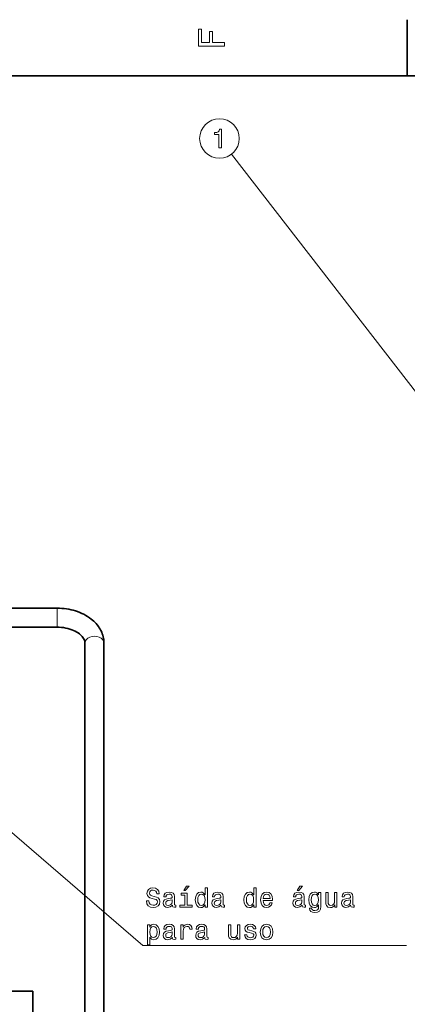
# Model space of a CAD drawing. Extents: x 0 to 420, y 0 to 297.
# Tile 9 of 39: x 106 to 158, y 163 to 294. Entities that reach past the tile are written whole.
import ezdxf

# ---------------------------------------------------------------- set-up
doc = ezdxf.new("R2010")
doc.units = 0

msp = doc.modelspace()

# ---------------------------------------------------------------- linework, layer by layer
at = {"color": 7, "lineweight": 35, "ltscale": 0.1875}
msp.add_line((157.5, 287), (157.5, 294.5), dxfattribs=at)
at = {"color": 7, "lineweight": 35}
for p, q in [((410, 287), (10, 287)), ((114.38559, 148.842133), (114.394608, 211.002884)), ((116.925598, 148.841705), (116.934601, 211.002457)), ((52.435097, 164.422653), (107.435097, 164.422653))]:
    msp.add_line(p, q, dxfattribs=at)
at = {"color": 7, "lineweight": 13}
msp.add_line((168.996155, 231.282501), (134.015884, 276.489532), dxfattribs=at)
at = {"color": 7, "lineweight": 35, "ltscale": 0.166988}
for p, q in [((110.664604, 215.692657), (103.9851, 215.692657)), ((110.664604, 213.152649), (103.9851, 213.152649))]:
    msp.add_line(p, q, dxfattribs=at)
at = {"color": 7, "lineweight": 13, "ltscale": 0.04777}
msp.add_line((110.664604, 215.692657), (110.664604, 213.78186), dxfattribs=at)
at = {"color": 7, "lineweight": 13, "ltscale": 0.01573}
msp.add_line((110.664604, 213.78186), (110.664604, 213.152649), dxfattribs=at)
at = {"color": 7, "lineweight": 35, "ltscale": 0.410279}
msp.add_line((107.435097, 148.01149), (107.435097, 164.422653), dxfattribs=at)
at = {"color": 7, "lineweight": 13}
for points in [[(133.083206, 290.966156), (133.083206, 291.43515), (131.474411, 291.43515), (131.474411, 292.907776), (131.055832, 292.907776), (131.055832, 291.43515), (130.006836, 291.43515), (130.006836, 293.245697), (129.583206, 293.245697), (129.583206, 290.966156)], [(132.326431, 277.339142), (132.654236, 277.339142), (132.654236, 279.857147), (132.409286, 279.857147), (132.344437, 279.637421), (132.214752, 279.489716), (132.016632, 279.403259), (131.742859, 279.374451), (131.742859, 279.118683), (132.326431, 279.118683)], [(122.944298, 176.501526), (122.616486, 176.501526), (122.688538, 176.11969), (122.868652, 175.838715), (123.146027, 175.669403), (123.520668, 175.608154), (123.891708, 175.665802), (124.169083, 175.824295), (124.345596, 176.072861), (124.410439, 176.400665), (124.3564, 176.69606), (124.205109, 176.886978), (123.960152, 177.013062), (123.632339, 177.10672), (123.351357, 177.175171), (123.167641, 177.25441), (123.063171, 177.36969), (123.030754, 177.549805), (123.063171, 177.711914), (123.156837, 177.834381), (123.300926, 177.917236), (123.499054, 177.94606), (123.700783, 177.910034), (123.859283, 177.812775), (123.963753, 177.650665), (124.014183, 177.430923), (124.341995, 177.430923), (124.341995, 177.438126), (124.284355, 177.776749), (124.115051, 178.028915), (123.84848, 178.187408), (123.488243, 178.24144), (123.16404, 178.187408), (122.91188, 178.036118), (122.749771, 177.801971), (122.692139, 177.499374), (122.738968, 177.229202), (122.875854, 177.045486), (123.091995, 176.923004), (123.387383, 176.829346), (123.679169, 176.74649), (123.898911, 176.667236), (124.032196, 176.551971), (124.079025, 176.364639), (124.035797, 176.173721), (123.924126, 176.029633), (123.754814, 175.939575), (123.53508, 175.910751), (123.290123, 175.950378), (123.102798, 176.065659), (122.983925, 176.252975)], [(127.602081, 177.874008), (127.814613, 177.874008), (128.315338, 178.486404), (127.962311, 178.486404)], [(130.462311, 175.975601), (130.462311, 175.676605), (130.779312, 175.676605), (130.779312, 178.263062), (130.465912, 178.263062), (130.465912, 177.315659), (130.224564, 177.589432), (130.076859, 177.654266), (129.907562, 177.679489), (129.601364, 177.607437), (129.363602, 177.405716), (129.20871, 177.081497), (129.154678, 176.64563), (129.20871, 176.209747), (129.363602, 175.881943), (129.601364, 175.676605), (129.907562, 175.608154), (130.076859, 175.633377), (130.228165, 175.698212)], [(136.968079, 175.975601), (136.968079, 175.676605), (137.28508, 175.676605), (137.28508, 178.263062), (136.97168, 178.263062), (136.97168, 177.315659), (136.730316, 177.589432), (136.582626, 177.654266), (136.413315, 177.679489), (136.107117, 177.607437), (135.86937, 177.405716), (135.714478, 177.081497), (135.660431, 176.64563), (135.714478, 176.209747), (135.86937, 175.881943), (136.107117, 175.676605), (136.413315, 175.608154), (136.582626, 175.633377), (136.733917, 175.698212)], [(142.782196, 177.874008), (142.994736, 177.874008), (143.495453, 178.486404), (143.142426, 178.486404)], [(126.08551, 175.928772), (126.08551, 175.917953), (126.103523, 175.795486), (126.157555, 175.70903), (126.384499, 175.640579), (126.561012, 175.669403), (126.561012, 175.914352), (126.485367, 175.903549), (126.384499, 175.950378), (126.366486, 176.094467), (126.366486, 177.095917), (126.323257, 177.351685), (126.197182, 177.531799), (125.97744, 177.639862), (125.667641, 177.679489), (125.365051, 177.636261), (125.141708, 177.513779), (125.001213, 177.322861), (124.954384, 177.070694), (124.954384, 177.049088), (125.238968, 177.049088), (125.264183, 177.200378), (125.343437, 177.308456), (125.473114, 177.373291), (125.656837, 177.398514), (125.833344, 177.380493), (125.959427, 177.326462), (126.03508, 177.232803), (126.060295, 177.103119), (126.045883, 176.951828), (125.988243, 176.876175), (125.844154, 176.840149), (125.573982, 176.811325), (125.264183, 176.74649), (125.044441, 176.63121), (124.914757, 176.451096), (124.875137, 176.184525), (124.911156, 175.946777), (125.022827, 175.770264), (125.202942, 175.6586), (125.4515, 175.618973), (125.786514, 175.694611)], [(128.073975, 175.943176), (128.073975, 177.546204), (127.259857, 177.546204), (127.259857, 177.276031), (127.756981, 177.276031), (127.756981, 175.943176), (127.108566, 175.943176), (127.108566, 175.676605), (128.729599, 175.676605), (128.729599, 175.943176)], [(129.961594, 177.394897), (130.170517, 177.344467), (130.329025, 177.203979), (130.422684, 176.969833), (130.45871, 176.64563), (130.422684, 176.31781), (130.329025, 176.083664), (130.170517, 175.939575), (129.961594, 175.892746), (129.763458, 175.939575), (129.612167, 176.083664), (129.511307, 176.321411), (129.478882, 176.64563), (129.511307, 176.966232), (129.612167, 177.200378), (129.763458, 177.344467)], [(132.591278, 175.928772), (132.591278, 175.917953), (132.609283, 175.795486), (132.663315, 175.70903), (132.890259, 175.640579), (133.066772, 175.669403), (133.066772, 175.914352), (132.991135, 175.903549), (132.890259, 175.950378), (132.872253, 176.094467), (132.872253, 177.095917), (132.829025, 177.351685), (132.702942, 177.531799), (132.4832, 177.639862), (132.173401, 177.679489), (131.870819, 177.636261), (131.647461, 177.513779), (131.506973, 177.322861), (131.460144, 177.070694), (131.460144, 177.049088), (131.744736, 177.049088), (131.769943, 177.200378), (131.849197, 177.308456), (131.978882, 177.373291), (132.162598, 177.398514), (132.339111, 177.380493), (132.465195, 177.326462), (132.540833, 177.232803), (132.566055, 177.103119), (132.551651, 176.951828), (132.494003, 176.876175), (132.349915, 176.840149), (132.079742, 176.811325), (131.769943, 176.74649), (131.550201, 176.63121), (131.420517, 176.451096), (131.38089, 176.184525), (131.416916, 175.946777), (131.528595, 175.770264), (131.70871, 175.6586), (131.95726, 175.618973), (132.292282, 175.694611)], [(136.467346, 177.394897), (136.676285, 177.344467), (136.834793, 177.203979), (136.928452, 176.969833), (136.964478, 176.64563), (136.928452, 176.31781), (136.834793, 176.083664), (136.676285, 175.939575), (136.467346, 175.892746), (136.269226, 175.939575), (136.117935, 176.083664), (136.017059, 176.321411), (135.98465, 176.64563), (136.017059, 176.966232), (136.117935, 177.200378), (136.269226, 177.344467)], [(138.225281, 176.551971), (139.493286, 176.551971), (139.496887, 176.699661), (139.439255, 177.113922), (139.280762, 177.423721), (139.028595, 177.611038), (138.693573, 177.679489), (138.365768, 177.607437), (138.113602, 177.405716), (137.951508, 177.077896), (137.89386, 176.64563), (137.947906, 176.202545), (138.110001, 175.878342), (138.358566, 175.676605), (138.68277, 175.608154), (138.963745, 175.654999), (139.194305, 175.777466), (139.363602, 175.972), (139.460876, 176.231354), (139.147461, 176.231354), (139.082626, 176.087265), (138.988968, 175.979202), (138.722397, 175.892746), (138.517059, 175.932373), (138.362167, 176.058456), (138.261307, 176.263779), (138.225281, 176.541153)], [(138.225281, 176.818542), (138.264908, 177.067093), (138.362167, 177.250809), (138.509857, 177.362488), (138.704376, 177.402115), (138.895309, 177.362488), (139.042999, 177.250809), (139.133057, 177.067093), (139.165482, 176.818542)], [(143.434219, 175.928772), (143.434219, 175.917953), (143.452225, 175.795486), (143.506256, 175.70903), (143.7332, 175.640579), (143.909714, 175.669403), (143.909714, 175.914352), (143.834076, 175.903549), (143.7332, 175.950378), (143.715195, 176.094467), (143.715195, 177.095917), (143.671967, 177.351685), (143.545883, 177.531799), (143.326141, 177.639862), (143.016342, 177.679489), (142.713745, 177.636261), (142.490402, 177.513779), (142.349915, 177.322861), (142.303085, 177.070694), (142.303085, 177.049088), (142.587677, 177.049088), (142.612885, 177.200378), (142.692139, 177.308456), (142.821823, 177.373291), (143.005539, 177.398514), (143.182053, 177.380493), (143.308136, 177.326462), (143.383789, 177.232803), (143.408997, 177.103119), (143.394592, 176.951828), (143.336945, 176.876175), (143.192856, 176.840149), (142.922684, 176.811325), (142.612885, 176.74649), (142.393143, 176.63121), (142.263458, 176.451096), (142.223846, 176.184525), (142.259857, 175.946777), (142.371536, 175.770264), (142.551651, 175.6586), (142.800201, 175.618973), (143.135223, 175.694611)], [(145.959427, 175.763062), (145.959427, 177.611038), (145.65683, 177.611038), (145.65683, 177.297638), (145.408279, 177.58223), (145.256989, 177.654266), (145.087677, 177.679489), (144.781479, 177.607437), (144.543732, 177.405716), (144.388824, 177.081497), (144.334793, 176.64563), (144.388824, 176.206146), (144.543732, 175.881943), (144.781479, 175.676605), (145.087677, 175.608154), (145.26059, 175.633377), (145.404678, 175.698212), (145.65683, 175.972), (145.65683, 175.698212), (145.628021, 175.482086), (145.548767, 175.327179), (145.397476, 175.237122), (145.170532, 175.204697), (144.972397, 175.226318), (144.831909, 175.28035), (144.749054, 175.374008), (144.723846, 175.500092), (144.417648, 175.500092), (144.417648, 175.485687), (144.464478, 175.255142), (144.608566, 175.08223), (144.839111, 174.970551), (145.152512, 174.930923), (145.527161, 174.98497), (145.775711, 175.136261), (145.916199, 175.399231)], [(144.662598, 176.64563), (144.695023, 176.966232), (144.792282, 177.203979), (144.943573, 177.344467), (145.145309, 177.394897), (145.357849, 177.344467), (145.516342, 177.203979), (145.613617, 176.966232), (145.649628, 176.64563), (145.613617, 176.31781), (145.516342, 176.083664), (145.357849, 175.939575), (145.145309, 175.892746), (144.943573, 175.939575), (144.792282, 176.083664), (144.695023, 176.321411)], [(148.113617, 177.611038), (147.7966, 177.611038), (147.7966, 176.494324), (147.76059, 176.23497), (147.656113, 176.047638), (147.494019, 175.932373), (147.281479, 175.896347), (147.112167, 175.925171), (147.004105, 176.011627), (146.942856, 176.159317), (146.928452, 176.36824), (146.928452, 177.611038), (146.61145, 177.611038), (146.61145, 176.339432), (146.622253, 176.083664), (146.690704, 175.871124), (146.899628, 175.676605), (147.23465, 175.608154), (147.414764, 175.633377), (147.569656, 175.698212), (147.702942, 175.809891), (147.81102, 175.972), (147.81102, 175.676605), (148.113617, 175.676605)], [(149.939972, 175.928772), (149.939972, 175.917953), (149.957993, 175.795486), (150.012024, 175.70903), (150.238968, 175.640579), (150.415482, 175.669403), (150.415482, 175.914352), (150.339828, 175.903549), (150.238968, 175.950378), (150.220963, 176.094467), (150.220963, 177.095917), (150.177734, 177.351685), (150.051651, 177.531799), (149.831909, 177.639862), (149.52211, 177.679489), (149.219513, 177.636261), (148.99617, 177.513779), (148.855682, 177.322861), (148.808853, 177.070694), (148.808853, 177.049088), (149.093445, 177.049088), (149.118652, 177.200378), (149.197906, 177.308456), (149.327591, 177.373291), (149.511307, 177.398514), (149.68782, 177.380493), (149.813904, 177.326462), (149.889542, 177.232803), (149.914764, 177.103119), (149.90036, 176.951828), (149.842712, 176.876175), (149.698624, 176.840149), (149.428452, 176.811325), (149.118652, 176.74649), (148.898911, 176.63121), (148.769226, 176.451096), (148.729599, 176.184525), (148.765625, 175.946777), (148.877304, 175.770264), (149.057419, 175.6586), (149.305969, 175.618973), (149.640991, 175.694611)], [(126.049484, 176.353836), (126.006256, 176.166519), (125.890984, 176.02243), (125.718071, 175.928772), (125.505539, 175.896347), (125.368652, 175.914352), (125.271385, 175.972), (125.210152, 176.072861), (125.192139, 176.213348), (125.206543, 176.339432), (125.264183, 176.429489), (125.494728, 176.53035), (125.786514, 176.573578), (126.049484, 176.660034)], [(132.555252, 176.353836), (132.512024, 176.166519), (132.396744, 176.02243), (132.223831, 175.928772), (132.011307, 175.896347), (131.87442, 175.914352), (131.777145, 175.972), (131.715912, 176.072861), (131.697906, 176.213348), (131.712311, 176.339432), (131.769943, 176.429489), (132.000488, 176.53035), (132.292282, 176.573578), (132.555252, 176.660034)], [(143.398193, 176.353836), (143.354965, 176.166519), (143.239685, 176.02243), (143.066772, 175.928772), (142.854248, 175.896347), (142.717346, 175.914352), (142.620087, 175.972), (142.558853, 176.072861), (142.540833, 176.213348), (142.555252, 176.339432), (142.612885, 176.429489), (142.84343, 176.53035), (143.135223, 176.573578), (143.398193, 176.660034)], [(149.903961, 176.353836), (149.860733, 176.166519), (149.745453, 176.02243), (149.57254, 175.928772), (149.360016, 175.896347), (149.223114, 175.914352), (149.125854, 175.972), (149.064621, 176.072861), (149.0466, 176.213348), (149.06102, 176.339432), (149.118652, 176.429489), (149.349197, 176.53035), (149.640991, 176.573578), (149.903961, 176.660034)], [(123.06678, 172.992889), (123.06678, 173.29187), (122.749771, 173.29187), (122.749771, 170.608154), (123.06678, 170.608154), (123.06678, 171.652832), (123.178452, 171.483521), (123.304527, 171.371841), (123.621529, 171.288986), (123.924126, 171.357437), (124.16188, 171.562775), (124.31678, 171.886978), (124.374413, 172.326462), (124.31678, 172.762329), (124.16188, 173.086548), (123.924126, 173.288269), (123.621529, 173.360321), (123.448624, 173.338699), (123.300926, 173.270264), (123.174843, 173.154984)], [(123.567497, 171.573578), (123.354958, 171.620407), (123.200066, 171.764496), (123.102798, 171.998642), (123.070381, 172.326462), (123.102798, 172.650665), (123.200066, 172.884811), (123.354958, 173.025299), (123.567497, 173.075729), (123.762024, 173.025299), (123.916924, 172.88121), (124.014183, 172.647064), (124.050209, 172.326462), (124.014183, 172.002243), (123.916924, 171.764496), (123.762024, 171.620407)], [(126.08551, 171.609604), (126.08551, 171.598785), (126.103523, 171.476318), (126.157555, 171.389862), (126.384499, 171.321411), (126.561012, 171.350235), (126.561012, 171.595184), (126.485367, 171.584381), (126.384499, 171.63121), (126.366486, 171.775299), (126.366486, 172.776749), (126.323257, 173.032516), (126.197182, 173.212631), (125.97744, 173.320694), (125.667641, 173.360321), (125.365051, 173.317093), (125.141708, 173.194611), (125.001213, 173.003693), (124.954384, 172.751526), (124.954384, 172.729919), (125.238968, 172.729919), (125.264183, 172.88121), (125.343437, 172.989288), (125.473114, 173.054123), (125.656837, 173.079346), (125.833344, 173.061325), (125.959427, 173.007294), (126.03508, 172.913635), (126.060295, 172.783951), (126.045883, 172.63266), (125.988243, 172.557007), (125.844154, 172.520981), (125.573982, 172.492157), (125.264183, 172.427322), (125.044441, 172.312042), (124.914757, 172.131927), (124.875137, 171.865356), (124.911156, 171.627609), (125.022827, 171.451096), (125.202942, 171.339432), (125.4515, 171.299805), (125.786514, 171.375443)], [(127.223839, 171.357437), (127.54084, 171.357437), (127.54084, 172.463348), (127.573257, 172.729919), (127.670525, 172.920837), (127.829025, 173.036118), (128.041565, 173.075729), (128.200058, 173.050522), (128.318939, 172.97847), (128.390991, 172.856003), (128.416199, 172.690292), (128.736801, 172.690292), (128.693573, 172.982071), (128.574707, 173.19101), (128.376572, 173.317093), (128.1064, 173.360321), (127.922684, 173.331497), (127.764183, 173.25946), (127.623695, 173.136978), (127.512024, 172.971268), (127.512024, 173.29187), (127.223839, 173.29187)], [(130.422684, 171.609604), (130.422684, 171.598785), (130.440704, 171.476318), (130.494736, 171.389862), (130.72168, 171.321411), (130.898193, 171.350235), (130.898193, 171.595184), (130.82254, 171.584381), (130.72168, 171.63121), (130.703659, 171.775299), (130.703659, 172.776749), (130.660431, 173.032516), (130.534363, 173.212631), (130.314621, 173.320694), (130.004822, 173.360321), (129.702225, 173.317093), (129.478882, 173.194611), (129.338394, 173.003693), (129.291565, 172.751526), (129.291565, 172.729919), (129.576141, 172.729919), (129.601364, 172.88121), (129.680603, 172.989288), (129.810287, 173.054123), (129.994003, 173.079346), (130.170517, 173.061325), (130.2966, 173.007294), (130.372253, 172.913635), (130.397461, 172.783951), (130.383057, 172.63266), (130.325424, 172.557007), (130.181335, 172.520981), (129.911163, 172.492157), (129.601364, 172.427322), (129.381622, 172.312042), (129.251938, 172.131927), (129.212311, 171.865356), (129.248337, 171.627609), (129.360001, 171.451096), (129.540115, 171.339432), (129.788681, 171.299805), (130.123688, 171.375443)], [(135.102081, 173.29187), (134.78508, 173.29187), (134.78508, 172.175156), (134.749054, 171.915802), (134.644592, 171.72847), (134.482483, 171.613205), (134.269943, 171.577179), (134.100632, 171.606003), (133.992569, 171.692459), (133.931335, 171.840149), (133.916916, 172.049072), (133.916916, 173.29187), (133.599915, 173.29187), (133.599915, 172.020264), (133.610718, 171.764496), (133.679169, 171.551956), (133.888107, 171.357437), (134.223114, 171.288986), (134.403229, 171.314209), (134.558136, 171.379044), (134.691422, 171.490723), (134.799484, 171.652832), (134.799484, 171.357437), (135.102081, 171.357437)], [(136.726715, 172.484955), (136.420517, 172.557007), (136.193573, 172.639862), (136.117935, 172.809174), (136.139542, 172.92804), (136.215195, 173.014496), (136.337677, 173.068527), (136.514191, 173.090149), (136.683487, 173.068527), (136.816772, 173.003693), (136.903229, 172.906433), (136.939255, 172.776749), (137.249054, 172.776749), (137.249054, 172.783951), (137.195023, 173.018097), (137.047318, 173.201813), (136.816772, 173.317093), (136.514191, 173.360321), (136.207993, 173.317093), (135.98465, 173.198212), (135.844147, 173.021698), (135.800934, 172.798355), (135.833344, 172.582214), (135.934204, 172.430923), (136.099915, 172.322861), (136.341278, 172.247208), (136.694305, 172.160751), (136.910431, 172.070694), (136.968079, 171.998642), (136.989685, 171.890579), (136.95726, 171.757294), (136.870819, 171.656433), (136.730316, 171.591583), (136.542999, 171.569977), (136.344879, 171.591583), (136.200775, 171.667236), (136.103516, 171.789719), (136.063889, 171.959015), (135.757706, 171.959015), (135.808136, 171.670837), (135.955826, 171.461899), (136.189972, 171.335831), (136.514191, 171.288986), (136.852798, 171.335831), (137.101364, 171.461899), (137.252655, 171.663635), (137.306686, 171.926605), (137.267059, 172.153549), (137.155396, 172.308441), (136.97168, 172.409317)], [(137.854248, 172.322861), (137.91188, 171.883377), (138.077576, 171.559174), (138.340546, 171.357437), (138.693573, 171.288986), (139.042999, 171.357437), (139.305969, 171.555557), (139.47168, 171.879776), (139.532913, 172.322861), (139.47168, 172.762329), (139.305969, 173.090149), (139.042999, 173.288269), (138.693573, 173.360321), (138.340546, 173.288269), (138.077576, 173.086548), (137.91188, 172.762329)], [(138.178452, 172.326462), (138.210876, 172.650665), (138.311737, 172.884811), (138.473831, 173.0289), (138.693573, 173.079346), (138.909714, 173.0289), (139.071823, 172.888412), (139.172684, 172.650665), (139.20871, 172.326462), (139.172684, 171.998642), (139.071823, 171.760895), (138.909714, 171.616806), (138.693573, 171.569977), (138.473831, 171.616806), (138.311737, 171.760895), (138.210876, 171.998642)], [(126.049484, 172.034668), (126.006256, 171.847351), (125.890984, 171.703262), (125.718071, 171.609604), (125.505539, 171.577179), (125.368652, 171.595184), (125.271385, 171.652832), (125.210152, 171.753693), (125.192139, 171.89418), (125.206543, 172.020264), (125.264183, 172.110321), (125.494728, 172.211182), (125.786514, 172.25441), (126.049484, 172.340866)], [(130.386658, 172.034668), (130.34343, 171.847351), (130.228165, 171.703262), (130.055252, 171.609604), (129.842712, 171.577179), (129.705826, 171.595184), (129.608566, 171.652832), (129.547318, 171.753693), (129.529312, 171.89418), (129.543716, 172.020264), (129.601364, 172.110321), (129.831909, 172.211182), (130.123688, 172.25441), (130.386658, 172.340866)]]:
    msp.add_lwpolyline(points, close=True, dxfattribs=at)
at = {"color": 7, "lineweight": 35}
for points in [[(110.664604, 215.692657), (110.97879, 215.68689), (111.292267, 215.669632), (111.604385, 215.640884), (111.914452, 215.600662), (112.221748, 215.549011), (112.525665, 215.485931), (112.825516, 215.411514), (113.120445, 215.325836), (113.410271, 215.22879), (113.693787, 215.120636), (113.970604, 215.001312), (114.240189, 214.870819), (114.501465, 214.729385), (114.754265, 214.576813), (114.997574, 214.4133), (115.230408, 214.239105), (115.400131, 214.099487), (115.575668, 213.942017), (115.742874, 213.777527), (115.877655, 213.632813), (116.032318, 213.450684), (116.1894, 213.243912), (116.309212, 213.067413), (116.422607, 212.880768), (116.52578, 212.688965), (116.62925, 212.467041), (116.708618, 212.267059), (116.77655, 212.063416), (116.837074, 211.838318), (116.880745, 211.624969), (116.900421, 211.498932), (116.91568, 211.372208), (116.926476, 211.245148), (116.932579, 211.123856), (116.934601, 211.002457)], [(110.664604, 213.152649), (110.959282, 213.145447), (111.251923, 213.123932), (111.540627, 213.088318), (111.823288, 213.038971), (112.09816, 212.97641), (112.363159, 212.901337), (112.616745, 212.814545), (112.856903, 212.717102), (113.082474, 212.609985), (113.29155, 212.494781), (113.483482, 212.372589), (113.656654, 212.245392), (113.807632, 212.117508), (113.919518, 212.009216), (114.020203, 211.898438), (114.123215, 211.766602), (114.203842, 211.643524), (114.269379, 211.52182), (114.322647, 211.395996), (114.357864, 211.283569), (114.378334, 211.189606), (114.392189, 211.07486), (114.394608, 211.002884)]]:
    msp.add_lwpolyline(points, dxfattribs=at)
at = {"color": 7, "lineweight": 13}
msp.add_lwpolyline([(103.676056, 186.44339), (122.129166, 170.507294), (157.429169, 170.507294)], dxfattribs=at)
msp.add_circle((132.391266, 278.589142), 2.654749, dxfattribs=at)
msp.add_ellipse((115.664604, 211.002686), major_axis=(1.269997, -0.000183), ratio=0.729549, start_param=6.2831577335, end_param=9.4247503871, dxfattribs=at)

doc.saveas('drawing.dxf')
